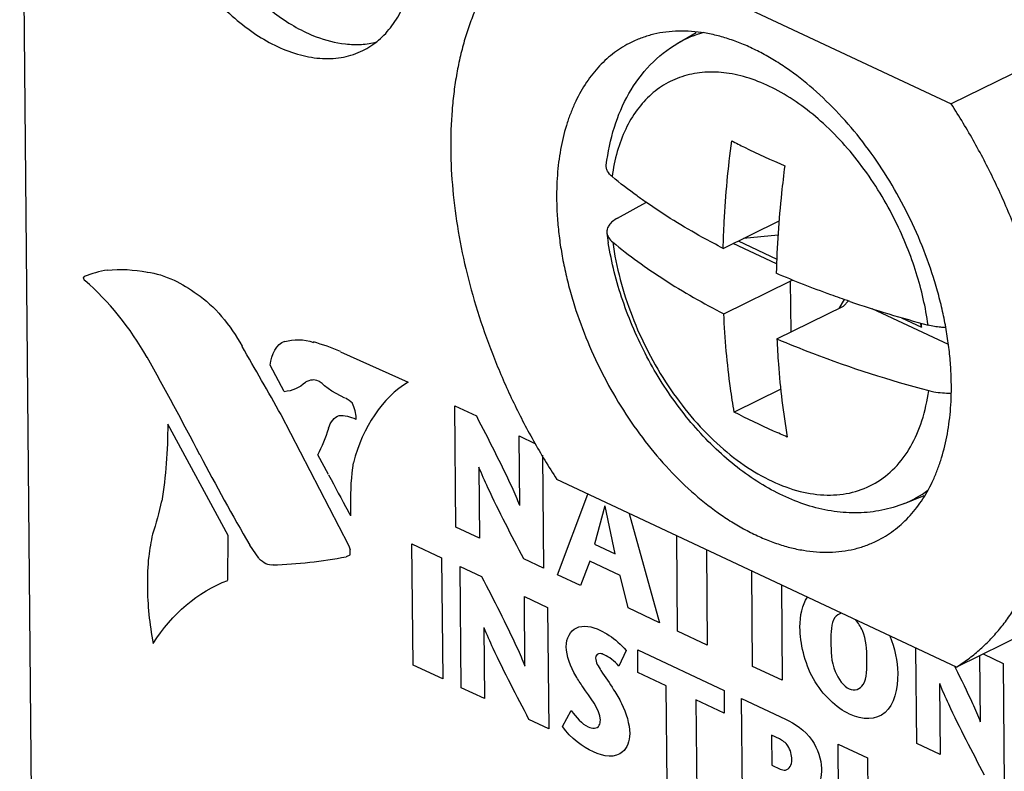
# Model space of a CAD drawing. Header units: inches. Extents: x 0 to 34, y 0 to 22.
# Tile 52 of 60: x 26.695 to 27.059, y 18.236 to 18.513. Entities that reach past the tile are written whole.
import ezdxf

# ---------------------------------------------------------------- set-up
doc = ezdxf.new("R2010")
doc.units = ezdxf.units.IN
doc.header["$LTSCALE"] = 1.87
doc.header["$MEASUREMENT"] = 0
doc.layers.get('0').update_dxf_attribs({"linetype": 'CONTINUOUS'})

msp = doc.modelspace()

# ---------------------------------------------------------------- linework, layer by layer
at = {"color": 7, "linetype": 'CONTINUOUS'}
for p, q in [((26.6954547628, 18.6915675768), (26.7283388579, 15.1235540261)), ((26.8915816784, 18.5513856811), (27.0389129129, 18.4821424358)), ((27.1234076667, 18.5237300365), (27.0389129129, 18.4821424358)), ((26.9381064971, 18.5045257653), (26.9448503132, 18.5084850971)), ((26.9158619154, 18.4399972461), (26.926335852, 18.4457823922)), ((26.9548519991, 18.4288405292), (26.9754314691, 18.4389695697)), ((26.9750616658, 18.4337692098), (26.9623327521, 18.4325224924)), ((26.9745287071, 18.4231325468), (26.9585308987, 18.4306512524)), ((26.9604059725, 18.4315741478), (26.9745949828, 18.4249055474)), ((26.9550746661, 18.4046805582), (26.9795963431, 18.4167499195)), ((26.9807100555, 18.4170185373), (26.9795963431, 18.4167499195)), ((26.9795963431, 18.4167499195), (26.979769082, 18.398007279)), ((26.97464248, 18.395484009), (26.9991641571, 18.4075533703)), ((26.9994960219, 18.4099694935), (26.9974535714, 18.4067114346)), ((27.001016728, 18.4094374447), (26.9991641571, 18.4075533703)), ((27.0378848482, 18.3933562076), (27.0097850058, 18.4065626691)), ((27.0206180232, 18.403275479), (27.027975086, 18.3998177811)), ((27.0275350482, 18.4013423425), (27.027975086, 18.3998177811)), ((27.027975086, 18.3998177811), (27.0279621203, 18.4012245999)), ((26.9760502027, 18.3768666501), (26.9589109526, 18.3684308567)), ((27.0408277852, 18.2743735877), (26.8934965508, 18.3436168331)), ((27.0216874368, 18.3347119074), (27.0289439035, 18.3376429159)), ((27.1253225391, 18.3159611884), (27.0408277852, 18.2743735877))]:
    msp.add_line(p, q, dxfattribs=at)
at = {"color": 40, "linetype": 'CONTINUOUS'}
for p, q in [((26.7190184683, 18.4179208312), (26.7193198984, 18.4184544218)), ((26.8137372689, 18.3907248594), (26.8386555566, 18.37953497)), ((26.7929493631, 18.3760594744), (26.7878362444, 18.3856964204)), ((26.8153140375, 18.3735872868), (26.8105723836, 18.37615887)), ((26.8563317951, 18.3260142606), (26.855919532, 18.3707459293)), ((26.855919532, 18.3707459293), (26.8638551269, 18.3670163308)), ((26.7918009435, 18.3674947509), (26.8166385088, 18.3193697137)), ((26.7723061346, 18.3229079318), (26.7500644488, 18.3640362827)), ((26.8195481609, 18.3656776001), (26.8195624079, 18.3662625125)), ((26.8798273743, 18.3339965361), (26.8795912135, 18.3596206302)), ((26.8795912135, 18.3596206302), (26.8856951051, 18.356751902)), ((26.8093605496, 18.3453901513), (26.80543827, 18.3527035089)), ((26.8882098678, 18.3525178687), (26.888593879, 18.3108516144)), ((26.8647003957, 18.348173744), (26.8649419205, 18.321967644)), ((26.8936982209, 18.308452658), (26.9050024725, 18.33820924)), ((26.8175549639, 18.3301977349), (26.8165800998, 18.3318864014)), ((26.9112612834, 18.3337975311), (26.9074215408, 18.319690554)), ((26.915029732, 18.3161148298), (26.9113569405, 18.3337525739)), ((26.9202262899, 18.3310542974), (26.9313910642, 18.2907376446)), ((26.8649419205, 18.321967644), (26.8563317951, 18.3260142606)), ((26.7721895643, 18.3063649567), (26.7723061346, 18.3229079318)), ((26.8405194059, 18.2751033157), (26.8401071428, 18.3198349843)), ((26.8401071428, 18.3198349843), (26.8510278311, 18.3147024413)), ((26.9074215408, 18.319690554), (26.915029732, 18.3161148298)), ((26.9380555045, 18.2876054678), (26.9377308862, 18.3228274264)), ((26.7836596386, 18.3144939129), (26.7802589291, 18.3193363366)), ((26.8166572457, 18.3193609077), (26.8172669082, 18.3177723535)), ((26.8172345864, 18.3171244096), (26.8171512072, 18.3157306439)), ((26.8172081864, 18.3178581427), (26.8172345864, 18.3171244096)), ((26.9486712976, 18.3176856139), (26.9489959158, 18.2824636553)), ((26.8171898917, 18.3156882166), (26.8157955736, 18.3150536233)), ((26.8510278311, 18.3147024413), (26.8514400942, 18.2699707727)), ((26.888593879, 18.3108516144), (26.8812943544, 18.3142822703)), ((26.9056180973, 18.3134812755), (26.9022501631, 18.3044333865)), ((26.9168474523, 18.3082036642), (26.9056180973, 18.3134812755)), ((26.8582780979, 18.2667570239), (26.8578658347, 18.3114886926)), ((26.8578658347, 18.3114886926), (26.8657817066, 18.3077683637)), ((26.9657142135, 18.2746063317), (26.9653895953, 18.3098282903)), ((26.9022501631, 18.3044333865), (26.8936982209, 18.308452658)), ((26.9197968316, 18.2961867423), (26.9168474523, 18.3082036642)), ((26.9763102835, 18.3046957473), (26.9766349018, 18.2694737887)), ((26.8817736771, 18.2747392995), (26.8815375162, 18.3003633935)), ((26.8815375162, 18.3003633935), (26.8901279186, 18.2963260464)), ((26.8901279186, 18.2963260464), (26.8905401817, 18.2515943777)), ((26.9313910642, 18.2907376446), (26.9197968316, 18.2961867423)), ((26.8666269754, 18.2889257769), (26.8668685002, 18.2627196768)), ((26.9489959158, 18.2824636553), (26.9380555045, 18.2876054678)), ((26.9190590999, 18.2804557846), (26.9163311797, 18.2747294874)), ((26.9234109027, 18.2723489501), (26.9233337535, 18.2807198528)), ((26.9233337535, 18.2807198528), (26.9551717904, 18.2657565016)), ((27.0262513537, 18.2461548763), (27.0259267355, 18.2813768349)), ((27.0497370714, 18.2541417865), (27.0495112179, 18.2786474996)), ((27.0506685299, 18.2792171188), (27.0580913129, 18.2757285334)), ((26.8514400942, 18.2699707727), (26.8405194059, 18.2751033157)), ((26.9766349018, 18.2694737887), (26.9657142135, 18.2746063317)), ((27.0401200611, 18.274706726), (27.0403968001, 18.2741569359)), ((27.0580913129, 18.2757285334), (27.058503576, 18.2309968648)), ((26.9338690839, 18.2674337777), (26.9234109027, 18.2723489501)), ((26.8668685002, 18.2627196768), (26.8582780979, 18.2667570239)), ((26.9342041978, 18.2310730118), (26.9338690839, 18.2674337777)), ((26.9551717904, 18.2657565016), (26.9552489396, 18.2573855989)), ((27.0345903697, 18.268328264), (27.0348318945, 18.2421221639)), ((26.9447897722, 18.2623012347), (26.9451248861, 18.2259404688)), ((26.9552489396, 18.2573855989), (26.9447897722, 18.2623012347)), ((26.9620749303, 18.2179742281), (26.9616626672, 18.2627058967)), ((26.9616626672, 18.2627058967), (26.9778218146, 18.2551113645)), ((26.8955563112, 18.2524810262), (26.8988004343, 18.2583429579)), ((26.8905401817, 18.2515943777), (26.883239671, 18.2550254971)), ((26.9726605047, 18.2492024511), (26.9727617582, 18.238216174)), ((26.9755686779, 18.2478356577), (26.9726605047, 18.2492024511)), ((26.9974514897, 18.2185856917), (26.9971993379, 18.2459448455)), ((26.9971993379, 18.2459448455), (27.0081200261, 18.2408123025)), ((27.0348318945, 18.2421221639), (27.0262513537, 18.2461548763)), ((27.0081200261, 18.2408123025), (27.0083355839, 18.2174236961)), ((26.9727617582, 18.238216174), (26.9758819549, 18.2367497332))]:
    msp.add_line(p, q, dxfattribs=at)
at = {"color": 7, "linetype": 'CONTINUOUS'}
for centre, radius, start, end in [((26.9567085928, 18.4727721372), 0.0368010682, 104.1100252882, 120.3628853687), ((27.0295244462, 18.4495458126), 0.1184991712, 187.2870188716, 189.0504264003), ((27.1448915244, 18.8322962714), 0.4466664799, 251.2766856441, 255.1469988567), ((27.0078935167, 18.368782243), 0.036756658, 292.0413430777, 307.6320205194)]:
    msp.add_arc(centre, radius, start, end, dxfattribs=at)
at = {"color": 40, "linetype": 'CONTINUOUS'}
for centre, radius, start, end in [((26.7360915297, 18.3748359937), 0.046772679, 100.2673471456, 111.0634726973), ((23.0609892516, 16.2509548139), 4.2894066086, 29.5666492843, 29.9542552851), ((26.7806585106, 18.3124504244), 0.0850546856, 67.1418807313, 74.2195759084), ((25.5926456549, 17.7434408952), 1.3184474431, 27.5240779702, 29.3023853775), ((26.8028905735, 18.3742033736), 0.0062902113, 49.4589457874, 64.7720349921), ((27.5701654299, 18.7757017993), 0.912244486, 207.6235810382, 210.015079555), ((27.1145822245, 18.5003634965), 0.3423299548, 206.9320631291, 209.4818792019), ((26.9564249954, 18.3355159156), 0.1390476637, 180.5436975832, 182.1820500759), ((26.8517967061, 18.3006279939), 0.1097454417, 168.0317454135, 172.3959273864), ((26.7843253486, 18.4775073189), 0.1654857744, 271.5635261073, 280.9626727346)]:
    msp.add_arc(centre, radius, start, end, dxfattribs=at)
at = {"color": 7, "linetype": 'CONTINUOUS'}
for points, knots in [([(26.7579069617, 18.6319124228), (26.7558148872, 18.6308819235), (26.7518030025, 18.6282314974), (26.7468141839, 18.6227849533), (26.7429041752, 18.6160140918), (26.7401551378, 18.6080970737), (26.7385987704, 18.5992260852), (26.7382709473, 18.5896040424), (26.7391632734, 18.5794530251), (26.7412607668, 18.5690096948), (26.7445066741, 18.5585171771), (26.7488282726, 18.5482233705), (26.754122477, 18.5383708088), (26.7602627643, 18.5291920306), (26.7671061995, 18.5209034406), (26.7744944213, 18.5136961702), (26.7822561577, 18.5077522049), (26.7877518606, 18.5046032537), (26.7905081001, 18.5033078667)], [0, 0, 0, 0, 0.0453360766, 0.092338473, 0.1423595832, 0.1962762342, 0.2544432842, 0.316799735, 0.3829109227, 0.452101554, 0.5234859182, 0.5960733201, 0.6687973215, 0.7405887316, 0.8104073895, 0.877381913, 0.940796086, 1, 1, 1, 1]), ([(26.7599403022, 18.6306811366), (26.7584182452, 18.6290261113), (26.7556371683, 18.6252637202), (26.7524860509, 18.6187429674), (26.7502925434, 18.611325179), (26.749082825, 18.6031585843), (26.748881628, 18.5943967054), (26.7496809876, 18.5852064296), (26.7514725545, 18.5757648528), (26.7542124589, 18.5662518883), (26.75785567, 18.5568540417), (26.7623238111, 18.5477501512), (26.7675380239, 18.5391213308), (26.7733880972, 18.5311299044), (26.7797694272, 18.5239348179), (26.7865570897, 18.5176693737), (26.7936221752, 18.5124669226), (26.7985838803, 18.5096747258), (26.8010699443, 18.5085063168)], [0, 0, 0, 0, 0.0469665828, 0.096971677, 0.1505643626, 0.2079165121, 0.2689246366, 0.3332162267, 0.4002559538, 0.4693470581, 0.5397159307, 0.610522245, 0.6809118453, 0.7500369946, 0.8171089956, 0.881487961, 0.9426220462, 1, 1, 1, 1]), ([(26.821937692, 18.5018192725), (26.8240297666, 18.5028497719), (26.8280416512, 18.5055001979), (26.8330304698, 18.510946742), (26.8369404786, 18.5177176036), (26.839689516, 18.5256346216), (26.8412458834, 18.5345056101), (26.8415737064, 18.5441276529), (26.8406813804, 18.5542786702), (26.8385838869, 18.5647220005), (26.8353379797, 18.5752145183), (26.8310163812, 18.5855083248), (26.8257221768, 18.5953608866), (26.8195818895, 18.6045396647), (26.8127384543, 18.6128282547), (26.8053502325, 18.6200355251), (26.7975884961, 18.6259794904), (26.7920927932, 18.6291284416), (26.7893365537, 18.6304238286)], [0, 0, 0, 0, 0.0453360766, 0.092338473, 0.1423595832, 0.1962762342, 0.2544432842, 0.316799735, 0.3829109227, 0.452101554, 0.5234859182, 0.5960733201, 0.6687973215, 0.7405887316, 0.8104073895, 0.877381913, 0.940796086, 1, 1, 1, 1]), ([(26.8915816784, 18.5513856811), (26.890099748, 18.5504710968), (26.8871988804, 18.548503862), (26.8830874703, 18.5451784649), (26.8792126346, 18.541477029), (26.8755867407, 18.5374112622), (26.8722192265, 18.5329933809), (26.8691197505, 18.5282356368), (26.8662959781, 18.5231521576), (26.8637564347, 18.5177571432), (26.8615078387, 18.5120661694), (26.859556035, 18.506095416), (26.857906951, 18.4998615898), (26.8565642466, 18.4933825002), (26.8555323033, 18.4866761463), (26.8545630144, 18.4773513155), (26.8541672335, 18.4652326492), (26.8549588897, 18.4502712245), (26.8570019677, 18.4348916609), (26.8602730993, 18.4192667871), (26.864735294, 18.4035710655), (26.8703383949, 18.3879809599), (26.8770192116, 18.372670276), (26.8847027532, 18.3578129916), (26.8904662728, 18.3482703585), (26.8934965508, 18.3436168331)], [0, 0, 0, 0, 0.0229743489, 0.0461750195, 0.0696857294, 0.0935907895, 0.1179721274, 0.1429019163, 0.1684383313, 0.1946293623, 0.2215124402, 0.2491147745, 0.2774544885, 0.3065389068, 0.3363678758, 0.3669324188, 0.4301809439, 0.4960951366, 0.5643780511, 0.634660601, 0.7065171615, 0.7794818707, 0.8530545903, 0.9267379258, 1, 1, 1, 1]), ([(26.8010699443, 18.5085063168), (26.8022710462, 18.5079418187), (26.806906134, 18.5059614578), (26.8118561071, 18.5046641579), (26.8155490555, 18.5042647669)], [0, 0, 0, 0, 0.2632368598, 1, 1, 1, 1]), ([(27.0389830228, 18.3786750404), (27.0389635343, 18.3807895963), (27.0388018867, 18.3850721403), (27.0382118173, 18.3915470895), (27.0372723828, 18.3981257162), (27.0359890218, 18.4047748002), (27.0343675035, 18.4114628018), (27.0317539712, 18.4204297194), (27.0276922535, 18.4315264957), (27.0216630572, 18.4444203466), (27.0145701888, 18.4567101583), (27.0065495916, 18.4681599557), (26.9977537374, 18.4785513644), (26.9883506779, 18.4876849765), (26.9800369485, 18.4941963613), (26.9732370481, 18.4985931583), (26.9681742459, 18.5014288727), (26.9631007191, 18.5038357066), (26.9580405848, 18.5058019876), (26.9530179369, 18.5073174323), (26.9480569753, 18.508374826), (26.9431813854, 18.5089674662), (26.9384149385, 18.5090927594), (26.933781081, 18.5087479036), (26.9293026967, 18.5079350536), (26.9250034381, 18.5066564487), (26.9222660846, 18.505496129), (26.9209407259, 18.504843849)], [0, 0, 0, 0, 0.032220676, 0.0652605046, 0.0990250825, 0.1334327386, 0.1684029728, 0.203842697, 0.2757053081, 0.3481998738, 0.4204630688, 0.4916403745, 0.560924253, 0.6275923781, 0.6910496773, 0.7214489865, 0.7509053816, 0.7794027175, 0.8069423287, 0.8335452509, 0.8592544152, 0.8841348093, 0.9082760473, 0.93178996, 0.9548113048, 0.9774924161, 1, 1, 1, 1]), ([(26.8155490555, 18.5042647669), (26.8175066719, 18.5040530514), (26.8213806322, 18.5039445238), (26.825215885, 18.5045347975), (26.8270423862, 18.5050027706)], [0, 0, 0, 0, 0.510835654, 1, 1, 1, 1]), ([(26.9209407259, 18.504843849), (26.9198584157, 18.5043111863), (26.9177362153, 18.5031422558), (26.9147148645, 18.5010972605), (26.9118613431, 18.4987654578), (26.9091859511, 18.4961545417), (26.9066964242, 18.4932738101), (26.9035990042, 18.489034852), (26.9009487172, 18.4843275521), (26.8987512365, 18.4792567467), (26.8967872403, 18.4737531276), (26.8949169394, 18.4663565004), (26.8938554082, 18.4585955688), (26.8934560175, 18.4521035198), (26.8934109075, 18.4487696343), (26.8934264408, 18.4470842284)], [0, 0, 0, 0, 0.0536753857, 0.1076281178, 0.1621271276, 0.2174278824, 0.2737626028, 0.3313397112, 0.4508272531, 0.51308822, 0.577124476, 0.7106650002, 0.8517091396, 0.9250022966, 1, 1, 1, 1]), ([(26.7905081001, 18.5033078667), (26.7932205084, 18.5020330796), (26.7986527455, 18.4999912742), (26.8069454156, 18.4985965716), (26.8136089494, 18.4990232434), (26.8185219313, 18.5003218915), (26.8208285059, 18.5012729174), (26.821937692, 18.5018192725)], [0, 0, 0, 0, 0.2765557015, 0.5321978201, 0.7706013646, 0.8859053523, 1, 1, 1, 1]), ([(26.9117571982, 18.4595878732), (26.9123324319, 18.4642967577), (26.9142156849, 18.4734368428), (26.9195900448, 18.4861021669), (26.9274933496, 18.4968580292), (26.9343939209, 18.5023460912), (26.9381064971, 18.5045257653)], [0, 0, 0, 0, 0.264135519, 0.5163172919, 0.7602938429, 1, 1, 1, 1]), ([(27.018426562, 18.4387932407), (27.0149112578, 18.4459102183), (27.0068159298, 18.4592193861), (26.9918473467, 18.4759170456), (26.9775372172, 18.4862618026), (26.9657731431, 18.4914200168), (26.9573341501, 18.4935978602), (26.9491665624, 18.4941466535), (26.9414450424, 18.4930271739), (26.9343589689, 18.4902414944), (26.928094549, 18.4858541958), (26.9228036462, 18.479989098), (26.918588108, 18.4728007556), (26.9155170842, 18.4644560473), (26.9143044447, 18.4584466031), (26.9138800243, 18.4553135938)], [0, 0, 0, 0, 0.1588816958, 0.3097818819, 0.4463486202, 0.5083092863, 0.5659930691, 0.6199265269, 0.6710938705, 0.7208873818, 0.7709291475, 0.8227997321, 0.8777766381, 0.9367174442, 1, 1, 1, 1]), ([(27.0408277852, 18.2743735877), (27.0423097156, 18.2752881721), (27.0452105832, 18.2772554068), (27.0493219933, 18.2805808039), (27.053196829, 18.2842822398), (27.0568227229, 18.2883480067), (27.0601902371, 18.292765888), (27.0632897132, 18.297523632), (27.0661134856, 18.3026071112), (27.0686530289, 18.3080021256), (27.0709016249, 18.3136930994), (27.0728534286, 18.3196638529), (27.0745025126, 18.325897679), (27.0758452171, 18.3323767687), (27.0768771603, 18.3390831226), (27.0778464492, 18.3484079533), (27.0782422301, 18.3605266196), (27.077450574, 18.3754880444), (27.0754074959, 18.3908676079), (27.0721363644, 18.4064924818), (27.0676741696, 18.4221882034), (27.0620710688, 18.437778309), (27.055390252, 18.4530889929), (27.0477067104, 18.4679462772), (27.0419431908, 18.4774889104), (27.0389129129, 18.4821424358)], [0, 0, 0, 0, 0.0229743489, 0.0461750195, 0.0696857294, 0.0935907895, 0.1179721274, 0.1429019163, 0.1684383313, 0.1946293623, 0.2215124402, 0.2491147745, 0.2774544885, 0.3065389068, 0.3363678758, 0.3669324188, 0.4301809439, 0.4960951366, 0.5643780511, 0.634660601, 0.7065171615, 0.7794818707, 0.8530545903, 0.9267379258, 1, 1, 1, 1]), ([(26.9548519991, 18.4288405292), (26.9549359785, 18.4321002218), (26.9554594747, 18.4453625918), (26.9566944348, 18.458595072), (26.9579884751, 18.4685221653)], [0, 0, 0, 0, 0.2456909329, 1, 1, 1, 1]), ([(26.9579884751, 18.4685221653), (26.9595570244, 18.4677147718), (26.9659964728, 18.4644758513), (26.9725535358, 18.4614719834), (26.9775562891, 18.4593256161)], [0, 0, 0, 0, 0.2447524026, 1, 1, 1, 1]), ([(26.9138800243, 18.4553135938), (26.9131912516, 18.4558819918), (26.9122910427, 18.4568663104), (26.9117366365, 18.458444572), (26.9117120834, 18.4592182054), (26.9117572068, 18.4595878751)], [0, 0, 0, 0, 0.5403834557, 0.7746453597, 1, 1, 1, 1]), ([(26.9775562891, 18.4593256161), (26.9771201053, 18.4559794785), (26.9755673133, 18.4427985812), (26.9746747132, 18.4295380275), (26.9744198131, 18.41964398)], [0, 0, 0, 0, 0.2542573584, 1, 1, 1, 1]), ([(26.9263680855, 18.4458534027), (26.9252736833, 18.4466167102), (26.9210181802, 18.4496451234), (26.9168793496, 18.4528384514), (26.9138800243, 18.4553135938)], [0, 0, 0, 0, 0.2554642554, 1, 1, 1, 1]), ([(26.8934264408, 18.4470842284), (26.8934459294, 18.4449696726), (26.893607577, 18.4406871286), (26.8941976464, 18.4342121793), (26.8951370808, 18.4276335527), (26.8964204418, 18.4209844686), (26.8980419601, 18.4142964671), (26.9006554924, 18.4053295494), (26.9047172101, 18.3942327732), (26.9107464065, 18.3813389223), (26.9178392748, 18.3690491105), (26.925859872, 18.3575993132), (26.9346557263, 18.3472079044), (26.9440587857, 18.3380742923), (26.9523725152, 18.3315629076), (26.9591724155, 18.3271661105), (26.9642352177, 18.3243303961), (26.9693087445, 18.3219235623), (26.9743688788, 18.3199572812), (26.9793915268, 18.3184418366), (26.9843524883, 18.3173844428), (26.9892280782, 18.3167918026), (26.9939945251, 18.3166665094), (26.9986283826, 18.3170113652), (27.0031067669, 18.3178242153), (27.0074060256, 18.3191028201), (27.010143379, 18.3202631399), (27.0114687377, 18.3209154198)], [0, 0, 0, 0, 0.032220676, 0.0652605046, 0.0990250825, 0.1334327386, 0.1684029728, 0.203842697, 0.2757053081, 0.3481998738, 0.4204630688, 0.4916403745, 0.560924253, 0.6275923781, 0.6910496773, 0.7214489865, 0.7509053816, 0.7794027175, 0.8069423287, 0.8335452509, 0.8592544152, 0.8841348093, 0.9082760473, 0.93178996, 0.9548113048, 0.9774924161, 1, 1, 1, 1]), ([(26.9548519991, 18.4288405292), (26.9522957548, 18.4301544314), (26.942532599, 18.4353588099), (26.933085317, 18.4411683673), (26.9263680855, 18.4458534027)], [0, 0, 0, 0, 0.2597789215, 1, 1, 1, 1]), ([(26.9158619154, 18.4399972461), (26.9152303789, 18.4396484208), (26.9141016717, 18.4389092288), (26.9127759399, 18.4375557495), (26.9120046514, 18.4360635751), (26.9119198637, 18.4350048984), (26.9119823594, 18.4345153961)], [0, 0, 0, 0, 0.3045833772, 0.5658793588, 0.7916688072, 1, 1, 1, 1]), ([(27.0303930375, 18.4005544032), (27.0295037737, 18.4070685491), (27.0264813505, 18.4201948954), (27.021448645, 18.4326748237), (27.018426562, 18.4387932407)], [0, 0, 0, 0, 0.4906888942, 1, 1, 1, 1]), ([(26.9119823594, 18.4345153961), (26.912060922, 18.433900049), (26.9125855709, 18.4326021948), (26.9135408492, 18.4316172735), (26.9141026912, 18.4311536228)], [0, 0, 0, 0, 0.4599243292, 1, 1, 1, 1]), ([(27.0216874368, 18.3347119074), (27.0189972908, 18.3336253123), (27.0133766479, 18.3319510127), (27.0045887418, 18.3310135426), (26.9956368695, 18.3315876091), (26.9835447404, 18.3342967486), (26.9686891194, 18.3411673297), (26.9524814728, 18.3536836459), (26.9381182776, 18.3697962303), (26.926205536, 18.3886362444), (26.9173174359, 18.4091979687), (26.9136527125, 18.4236679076), (26.9125005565, 18.4309054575)], [0, 0, 0, 0, 0.0532407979, 0.1068840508, 0.1613788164, 0.2170988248, 0.3335109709, 0.4582011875, 0.5905026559, 0.7276175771, 0.8655140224, 1, 1, 1, 1]), ([(26.9141026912, 18.4311536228), (26.9153728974, 18.4218489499), (26.9204009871, 18.4032365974), (26.9335011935, 18.3779093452), (26.9485000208, 18.3598548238), (26.9621621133, 18.3488103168), (26.9724811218, 18.3427552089), (26.9828403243, 18.3389085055), (26.9929542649, 18.3374189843), (27.0025164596, 18.338397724), (27.0111697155, 18.3418776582), (27.0185485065, 18.3477319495), (27.024390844, 18.3556905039), (27.028558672, 18.3654384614), (27.0301043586, 18.372619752), (27.0306157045, 18.3763944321)], [0, 0, 0, 0, 0.1482972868, 0.3012157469, 0.4474128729, 0.5150410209, 0.5778311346, 0.6355231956, 0.6884933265, 0.7378768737, 0.7855409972, 0.8337651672, 0.8846906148, 0.9398477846, 1, 1, 1, 1]), ([(26.9141026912, 18.4311536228), (26.9201275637, 18.4261816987), (26.9333724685, 18.4166361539), (26.9475398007, 18.4085534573), (26.9550746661, 18.4046805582)], [0, 0, 0, 0, 0.4797200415, 1, 1, 1, 1]), ([(27.001512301, 18.4092674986), (26.9991713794, 18.4100643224), (26.9900440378, 18.4132640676), (26.9810341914, 18.4168020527), (26.9744198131, 18.41964398)], [0, 0, 0, 0, 0.2556709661, 1, 1, 1, 1]), ([(26.9589109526, 18.3684308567), (26.9584107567, 18.3713576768), (26.9565621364, 18.3833726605), (26.9554916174, 18.3955041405), (26.9550746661, 18.4046805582)], [0, 0, 0, 0, 0.2442797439, 1, 1, 1, 1]), ([(27.0367575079, 18.3996317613), (27.0362028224, 18.3996533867), (27.0340613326, 18.3997918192), (27.0319306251, 18.4001459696), (27.0303930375, 18.4005544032)], [0, 0, 0, 0, 0.258668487, 1, 1, 1, 1]), ([(26.97464248, 18.395484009), (26.9747835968, 18.3923782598), (26.9755108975, 18.3802448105), (26.9769548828, 18.3681510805), (26.9784787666, 18.3592343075)], [0, 0, 0, 0, 0.2557755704, 1, 1, 1, 1]), ([(26.97464248, 18.395484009), (26.9789824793, 18.3936192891), (26.9972654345, 18.3862115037), (27.0161190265, 18.3802452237), (27.0306157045, 18.3763944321)], [0, 0, 0, 0, 0.2394984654, 1, 1, 1, 1]), ([(27.0114687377, 18.3209154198), (27.012551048, 18.3214480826), (27.0146732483, 18.3226170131), (27.0176945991, 18.3246620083), (27.0205481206, 18.326993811), (27.0232235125, 18.3296047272), (27.0257130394, 18.3324854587), (27.0288104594, 18.3367244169), (27.0314607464, 18.3414317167), (27.0336582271, 18.3465025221), (27.0356222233, 18.3520061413), (27.0374925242, 18.3594027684), (27.0385540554, 18.3671637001), (27.0389534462, 18.373655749), (27.0389985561, 18.3769896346), (27.0389830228, 18.3786750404)], [0, 0, 0, 0, 0.0536753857, 0.1076281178, 0.1621271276, 0.2174278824, 0.2737626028, 0.3313397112, 0.4508272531, 0.51308822, 0.577124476, 0.7106650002, 0.8517091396, 0.9250022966, 1, 1, 1, 1]), ([(27.0306157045, 18.3763944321), (27.0312517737, 18.3762254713), (27.0339432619, 18.375625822), (27.0367170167, 18.3754161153), (27.0388144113, 18.3754516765)], [0, 0, 0, 0, 0.2388133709, 1, 1, 1, 1]), ([(26.9784787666, 18.3592343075), (26.9767880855, 18.3599596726), (26.9701877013, 18.3628560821), (26.9636839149, 18.3659740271), (26.9589109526, 18.3684308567)], [0, 0, 0, 0, 0.2552368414, 1, 1, 1, 1])]:
    msp.add_open_spline(points, degree=3, knots=knots, dxfattribs=at)
at = {"color": 40, "linetype": 'CONTINUOUS'}
for points in [[(26.7278129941, 18.4208201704), (26.7325061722, 18.4213014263), (26.7374678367, 18.4210450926), (26.7425296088, 18.4200597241)], [(26.7196223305, 18.4168550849), (26.71933196, 18.4170130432), (26.7190217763, 18.4175619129), (26.7190184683, 18.4179208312)], [(26.7424711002, 18.4201223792), (26.7456867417, 18.4196854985), (26.749052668, 18.4186512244), (26.7523945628, 18.4170805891)], [(26.7424353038, 18.3886360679), (26.7362627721, 18.3995348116), (26.7281606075, 18.4095590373), (26.7196223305, 18.4168550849)], [(26.7523945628, 18.4170805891), (26.7552242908, 18.4157506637), (26.7580745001, 18.4140169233), (26.760841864, 18.4119503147)], [(26.7608416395, 18.4119746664), (26.7670857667, 18.4078008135), (26.7732947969, 18.4005780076), (26.7774352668, 18.3927147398)], [(26.7878362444, 18.3856964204), (26.7881816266, 18.3899306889), (26.7902814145, 18.3934396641), (26.7932005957, 18.3946110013)], [(26.7932788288, 18.3944323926), (26.796400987, 18.3954953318), (26.8001172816, 18.3953944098), (26.8038485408, 18.3941528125)], [(26.8007816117, 18.3793989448), (26.7986541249, 18.3773975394), (26.7959291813, 18.3762055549), (26.7929698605, 18.3759661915)], [(26.8033817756, 18.3802366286), (26.8024338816, 18.3801902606), (26.801540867, 18.3799154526), (26.8007813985, 18.3794220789)], [(26.8055715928, 18.3798936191), (26.8048117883, 18.3802507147), (26.8040305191, 18.3803924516), (26.8033628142, 18.3802697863)], [(26.8105720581, 18.37619418), (26.8093510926, 18.3769550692), (26.8081378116, 18.3778835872), (26.8069794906, 18.3789482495)], [(26.8386555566, 18.37953497), (26.8292263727, 18.3737332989), (26.8219752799, 18.3630322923), (26.8185058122, 18.3497588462)], [(26.8181120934, 18.3717036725), (26.8173278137, 18.3724938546), (26.8164547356, 18.3731214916), (26.8156023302, 18.373522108)], [(26.8195624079, 18.3662625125), (26.8195469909, 18.3679352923), (26.8190047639, 18.3699465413), (26.8181127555, 18.3716318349)], [(26.8093756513, 18.362502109), (26.8099882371, 18.3648156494), (26.8114544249, 18.3665725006), (26.813302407, 18.3671679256)], [(26.813263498, 18.3672347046), (26.8151991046, 18.3672741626), (26.8173214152, 18.3667835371), (26.8194134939, 18.3658002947)], [(26.7500644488, 18.3640362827), (26.7500208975, 18.3541829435), (26.7492822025, 18.3446330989), (26.7478521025, 18.3356083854)], [(26.80543827, 18.3527035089), (26.8069418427, 18.3557784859), (26.8082732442, 18.3590475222), (26.8094141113, 18.3624840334)], [(26.8184488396, 18.3497613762), (26.817689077, 18.3448328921), (26.8173338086, 18.3395981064), (26.817383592, 18.3341964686)], [(26.747756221, 18.3356776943), (26.7468749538, 18.3314057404), (26.7457591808, 18.3273026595), (26.7443980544, 18.3234392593)], [(26.743016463, 18.3151380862), (26.7426470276, 18.3115996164), (26.7424889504, 18.3079196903), (26.7425236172, 18.3041582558)], [(26.7862477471, 18.3124846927), (26.785369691, 18.3128973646), (26.7844656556, 18.3135876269), (26.7836796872, 18.3144493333)], [(26.7888791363, 18.3120650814), (26.7880843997, 18.3119119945), (26.7871548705, 18.3120583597), (26.7862477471, 18.3124846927)], [(26.7446354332, 18.2830874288), (26.7515555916, 18.2940097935), (26.7611340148, 18.3021003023), (26.7721710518, 18.3063494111)], [(26.7425236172, 18.3041582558), (26.742586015, 18.2973879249), (26.7433105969, 18.2902581), (26.7446738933, 18.2830693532)], [(26.9831662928, 18.2890877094), (26.9831269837, 18.2933528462), (26.9840657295, 18.2973349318), (26.9859028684, 18.3001886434)], [(27.0162387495, 18.2859312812), (27.0181441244, 18.2813182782), (27.0191640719, 18.276415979), (27.0192033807, 18.2721508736)], [(26.9163311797, 18.2747294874), (26.9147564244, 18.2766480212), (26.9128149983, 18.2780392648), (26.9109807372, 18.2789013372)], [(26.9095531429, 18.2548168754), (26.9095157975, 18.258868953), (26.9055907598, 18.263251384), (26.9030922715, 18.2670766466)], [(26.8988004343, 18.2583429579), (26.9005821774, 18.2558233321), (26.9027970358, 18.2533392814), (26.9050312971, 18.2522892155)], [(26.9069772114, 18.2430400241), (26.9030253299, 18.2448973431), (26.8986601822, 18.2479716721), (26.8955563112, 18.2524810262)]]:
    msp.add_open_spline(points, degree=3, dxfattribs=at)
for points, knots in [([(26.8638551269, 18.3670163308), (26.8682861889, 18.3583325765), (26.8739348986, 18.347517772), (26.8788851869, 18.3363362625), (26.8797119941, 18.3340507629)], [0, 0, 0, 0, 0.7989318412, 1, 1, 1, 1]), ([(26.8812943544, 18.3142822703), (26.8768023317, 18.3229799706), (26.8709156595, 18.334083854), (26.8657978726, 18.3455649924), (26.8647960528, 18.3481287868)], [0, 0, 0, 0, 0.7795959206, 1, 1, 1, 1]), ([(26.8657817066, 18.3077683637), (26.8702250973, 18.2990850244), (26.8758779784, 18.288265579), (26.8808311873, 18.2770791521), (26.8816582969, 18.2747935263)], [0, 0, 0, 0, 0.7990106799, 1, 1, 1, 1]), ([(26.998527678, 18.2942549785), (26.9975386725, 18.2940515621), (26.9945264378, 18.2920168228), (26.9945390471, 18.2870014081), (26.9945692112, 18.2837285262)], [0, 0, 0, 0, 0.2901627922, 1, 1, 1, 1]), ([(27.0078201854, 18.2775007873), (27.0077900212, 18.2807736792), (27.0077098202, 18.2858212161), (27.0046334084, 18.2907171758), (27.0036318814, 18.2918560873)], [0, 0, 0, 0, 0.709816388, 1, 1, 1, 1]), ([(26.883239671, 18.2550254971), (26.8787482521, 18.2637232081), (26.8728618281, 18.2748268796), (26.8677441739, 18.2863077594), (26.8667423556, 18.2888715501)], [0, 0, 0, 0, 0.7795911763, 1, 1, 1, 1]), ([(26.8969921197, 18.2818533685), (26.8969618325, 18.2851396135), (26.9003747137, 18.2906275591), (26.9064559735, 18.2893625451), (26.9095555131, 18.2879058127)], [0, 0, 0, 0, 0.4619936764, 1, 1, 1, 1]), ([(26.9095555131, 18.2879058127), (26.9106415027, 18.2873954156), (26.913914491, 18.2854923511), (26.9171747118, 18.2827572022), (26.9190590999, 18.2804557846)], [0, 0, 0, 0, 0.3307644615, 1, 1, 1, 1]), ([(27.0014120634, 18.256976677), (26.9966466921, 18.2592163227), (26.9863096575, 18.2689354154), (26.9832211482, 18.2831357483), (26.9831662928, 18.2890877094)], [0, 0, 0, 0, 0.4971164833, 1, 1, 1, 1]), ([(26.9945692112, 18.2837285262), (26.994601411, 18.2802347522), (26.9945010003, 18.273834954), (26.9993014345, 18.267250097), (27.00132615, 18.2662985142)], [0, 0, 0, 0, 0.5829127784, 1, 1, 1, 1]), ([(26.9030922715, 18.2670766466), (26.9022301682, 18.2684053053), (26.8992452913, 18.2727635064), (26.8970231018, 18.2784917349), (26.8969921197, 18.2818533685)], [0, 0, 0, 0, 0.2945923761, 1, 1, 1, 1]), ([(26.9109807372, 18.2789013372), (26.9105113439, 18.2791219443), (26.9091550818, 18.2796813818), (26.9077787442, 18.2788022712), (26.9077891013, 18.277678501)], [0, 0, 0, 0, 0.3402472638, 1, 1, 1, 1]), ([(26.9077891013, 18.277678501), (26.9078027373, 18.2761989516), (26.9105402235, 18.2717490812), (26.9129564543, 18.2684035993), (26.9144556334, 18.2660094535)], [0, 0, 0, 0, 0.3720762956, 1, 1, 1, 1]), ([(27.00132615, 18.2662985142), (27.0033490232, 18.2653477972), (27.0080614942, 18.267467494), (27.0078523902, 18.2740064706), (27.0078201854, 18.2775007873)], [0, 0, 0, 0, 0.4168281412, 1, 1, 1, 1]), ([(27.0403968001, 18.2741569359), (27.042590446, 18.2697942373), (27.0458187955, 18.263204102), (27.048794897, 18.2564814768), (27.0496216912, 18.2541960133)], [0, 0, 0, 0, 0.665573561, 1, 1, 1, 1]), ([(27.0192033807, 18.2721508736), (27.0192582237, 18.2662002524), (27.0164194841, 18.2547867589), (27.0061746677, 18.2547383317), (27.0014120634, 18.256976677)], [0, 0, 0, 0, 0.5029724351, 1, 1, 1, 1]), ([(26.9144556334, 18.2660094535), (26.9154792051, 18.26436812), (26.9185275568, 18.2593937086), (26.9203451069, 18.2533171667), (26.9203769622, 18.249860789)], [0, 0, 0, 0, 0.3308981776, 1, 1, 1, 1]), ([(27.0512030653, 18.2344279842), (27.0467116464, 18.2431256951), (27.0408252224, 18.2542293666), (27.0357075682, 18.2657102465), (27.0347057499, 18.2682740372)], [0, 0, 0, 0, 0.7795911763, 1, 1, 1, 1]), ([(26.9050312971, 18.2522892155), (26.9065780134, 18.2515622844), (26.9091434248, 18.2515477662), (26.9095598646, 18.2540875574), (26.9095531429, 18.2548168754)], [0, 0, 0, 0, 0.7236402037, 1, 1, 1, 1]), ([(26.9778218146, 18.2551113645), (26.9811914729, 18.2535276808), (26.987901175, 18.2494740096), (26.9910387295, 18.2402208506), (26.9910684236, 18.2369989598)], [0, 0, 0, 0, 0.5635676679, 1, 1, 1, 1]), ([(26.9203769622, 18.249860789), (26.9204037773, 18.2469512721), (26.9177226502, 18.240391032), (26.9108442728, 18.2412225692), (26.9069772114, 18.2430400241)], [0, 0, 0, 0, 0.3786413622, 1, 1, 1, 1]), ([(26.980165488, 18.240205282), (26.9801509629, 18.2417812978), (26.9793282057, 18.2455442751), (26.976658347, 18.2473235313), (26.9755686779, 18.2478356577)], [0, 0, 0, 0, 0.5394714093, 1, 1, 1, 1]), ([(26.9758819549, 18.2367497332), (26.9765292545, 18.236445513), (26.9787852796, 18.23590112), (26.9801833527, 18.2382669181), (26.980165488, 18.240205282)], [0, 0, 0, 0, 0.2919403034, 1, 1, 1, 1]), ([(26.9910684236, 18.2369989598), (26.991082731, 18.2354465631), (26.9907396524, 18.2304440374), (26.9876876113, 18.2273150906), (26.9850811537, 18.2269563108)], [0, 0, 0, 0, 0.3009438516, 1, 1, 1, 1])]:
    msp.add_open_spline(points, degree=3, knots=knots, dxfattribs=at)

doc.saveas('drawing.dxf')
